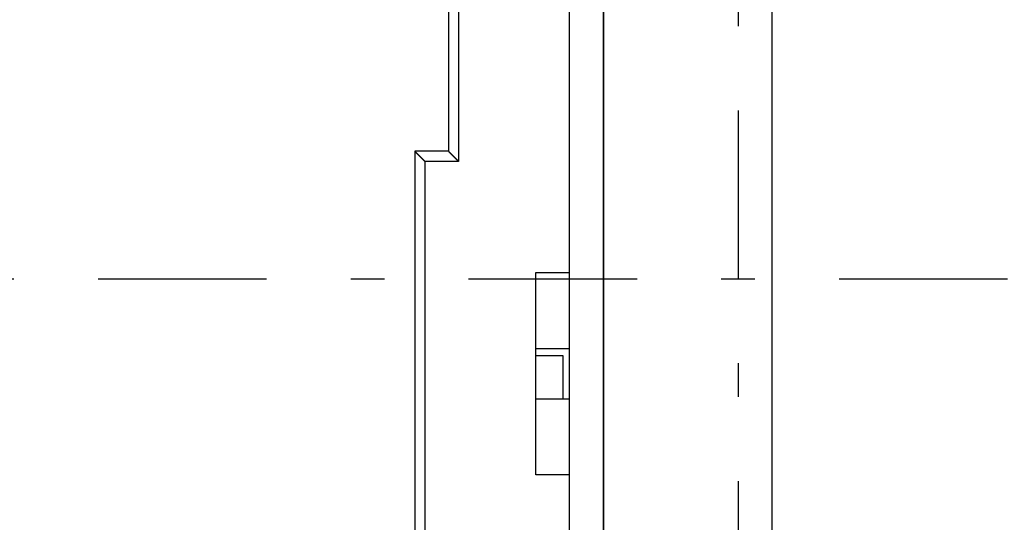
# Model space of a CAD drawing. Extents: x 2 to 87, y -108 to 11.
# Tile 5 of 210: x 8.39 to 11.32, y -92.13 to -90.64. Entities that reach past the tile are written whole.
import ezdxf

# ---------------------------------------------------------------- set-up
doc = ezdxf.new("R2010")
doc.units = 0
doc.header["$MEASUREMENT"] = 0
doc.linetypes.add('DASHDOT', pattern=[1, 0.5, -0.25, 0, -0.25])
for name, color, linetype in [('11', 7, 'CONTINUOUS'), ('2', 7, 'CONTINUOUS'), ('5', 7, 'CONTINUOUS')]:
    doc.layers.add(name, color=color, linetype=linetype)

msp = doc.modelspace()

# ---------------------------------------------------------------- linework, layer by layer
at = {"layer": '11', "color": 62, "linetype": 'Continuous'}
for p, q in [((10.0276, -91.389), (10.0276, -87.689)), ((9.6976, -88.019), (9.6976, -91.059)), ((9.6676, -88.049), (9.6676, -91.029)), ((9.6676, -91.029), (9.5676, -91.029)), ((9.5676, -91.029), (9.5676, -92.349)), ((9.6976, -91.059), (9.5976, -91.059)), ((9.5976, -91.059), (9.5976, -92.319)), ((9.9276, -91.389), (10.0276, -91.389)), ((9.9276, -91.989), (9.9276, -91.389)), ((10.0276, -91.989), (9.9276, -91.989)), ((10.0276, -92.9362), (10.0276, -91.989))]:
    msp.add_line(p, q, dxfattribs=at)
for points in [[(9.5676, -91.029), (9.5676, -91.029), (9.5676, -91.029), (9.5676, -91.029), (9.5676, -91.029), (9.5676, -91.029), (9.5676, -91.029), (9.5676, -91.029), (9.5676, -91.029), (9.5676, -91.029), (9.5676, -91.029), (9.5676, -91.029), (9.5676, -91.029), (9.5676, -91.029), (9.5676, -91.029), (9.5676, -91.029), (9.5676, -91.029), (9.5676, -91.0291), (9.5676, -91.0291), (9.5676, -91.0291), (9.5676, -91.0291), (9.5676, -91.0291), (9.5676, -91.0291), (9.5676, -91.0291), (9.5676, -91.0291), (9.5677, -91.0291), (9.5677, -91.0291), (9.5677, -91.0291), (9.5677, -91.0291), (9.5677, -91.0291), (9.5677, -91.0291), (9.5677, -91.0292), (9.5677, -91.0292), (9.5677, -91.0292), (9.5677, -91.0292), (9.5678, -91.0292), (9.5678, -91.0292), (9.5678, -91.0292), (9.5678, -91.0292), (9.5678, -91.0292), (9.5678, -91.0293), (9.5678, -91.0293), (9.5678, -91.0293), (9.5679, -91.0293), (9.5679, -91.0293), (9.5679, -91.0293), (9.5679, -91.0293), (9.5679, -91.0294), (9.5679, -91.0294), (9.5679, -91.0294), (9.568, -91.0294), (9.568, -91.0294), (9.568, -91.0294), (9.568, -91.0295), (9.568, -91.0295), (9.568, -91.0295), (9.5681, -91.0295), (9.5681, -91.0295), (9.5681, -91.0295), (9.5681, -91.0296), (9.5681, -91.0296), (9.5682, -91.0296), (9.5682, -91.0296), (9.5682, -91.0296), (9.5682, -91.0297), (9.5682, -91.0297), (9.5683, -91.0297), (9.5683, -91.0297), (9.5683, -91.0297), (9.5683, -91.0298), (9.5683, -91.0298), (9.5684, -91.0298), (9.5684, -91.0298), (9.5684, -91.0299), (9.5684, -91.0299), (9.5685, -91.0299), (9.5685, -91.0299), (9.5685, -91.03), (9.5685, -91.03), (9.5686, -91.03), (9.5686, -91.03), (9.5686, -91.0301), (9.5686, -91.0301), (9.5687, -91.0301), (9.5687, -91.0301), (9.5687, -91.0302), (9.5687, -91.0302), (9.5688, -91.0302), (9.5688, -91.0302), (9.5688, -91.0303), (9.5689, -91.0303), (9.5689, -91.0303), (9.5689, -91.0304), (9.5689, -91.0304), (9.569, -91.0304), (9.569, -91.0304), (9.569, -91.0305), (9.5691, -91.0305), (9.5691, -91.0305), (9.5691, -91.0306), (9.5692, -91.0306)], [(9.5692, -91.0306), (9.5692, -91.0306), (9.5692, -91.0307), (9.5693, -91.0307), (9.5693, -91.0307), (9.5693, -91.0308), (9.5694, -91.0308), (9.5694, -91.0308), (9.5694, -91.0309), (9.5695, -91.0309), (9.5695, -91.0309), (9.5695, -91.031), (9.5696, -91.031), (9.5696, -91.031), (9.5696, -91.0311), (9.5697, -91.0311), (9.5697, -91.0311), (9.5697, -91.0312), (9.5698, -91.0312), (9.5698, -91.0313), (9.5699, -91.0313), (9.5699, -91.0313), (9.5699, -91.0314), (9.57, -91.0314), (9.57, -91.0314), (9.57, -91.0315), (9.5701, -91.0315), (9.5701, -91.0316), (9.5702, -91.0316), (9.5702, -91.0316), (9.5702, -91.0317), (9.5703, -91.0317), (9.5703, -91.0318), (9.5704, -91.0318), (9.5704, -91.0319), (9.5705, -91.0319), (9.5705, -91.0319), (9.5705, -91.032), (9.5706, -91.032), (9.5706, -91.0321), (9.5707, -91.0321), (9.5707, -91.0322), (9.5708, -91.0322), (9.5708, -91.0322), (9.5708, -91.0323), (9.5709, -91.0323), (9.5709, -91.0324), (9.571, -91.0324), (9.571, -91.0325), (9.5711, -91.0325), (9.5711, -91.0326), (9.5712, -91.0326), (9.5712, -91.0327), (9.5713, -91.0327), (9.5713, -91.0327), (9.5713, -91.0328), (9.5714, -91.0328), (9.5714, -91.0329), (9.5715, -91.0329), (9.5715, -91.033), (9.5716, -91.033), (9.5716, -91.0331), (9.5717, -91.0331), (9.5717, -91.0332), (9.5718, -91.0332), (9.5718, -91.0333), (9.5719, -91.0333), (9.5719, -91.0334), (9.572, -91.0334), (9.572, -91.0335), (9.5721, -91.0335), (9.5722, -91.0336), (9.5722, -91.0337), (9.5723, -91.0337), (9.5723, -91.0338), (9.5724, -91.0338), (9.5724, -91.0339), (9.5725, -91.0339), (9.5725, -91.034), (9.5726, -91.034), (9.5726, -91.0341), (9.5727, -91.0341), (9.5727, -91.0342), (9.5728, -91.0342), (9.5729, -91.0343), (9.5729, -91.0344), (9.573, -91.0344), (9.573, -91.0345), (9.5731, -91.0345), (9.5731, -91.0346), (9.5732, -91.0346), (9.5733, -91.0347), (9.5733, -91.0348), (9.5734, -91.0348), (9.5734, -91.0349), (9.5735, -91.0349), (9.5735, -91.035), (9.5736, -91.035), (9.5737, -91.0351), (9.5737, -91.0352), (9.5738, -91.0352)], [(9.6676, -91.029), (9.6676, -91.029), (9.6676, -91.029), (9.6676, -91.029), (9.6676, -91.029), (9.6676, -91.029), (9.6676, -91.029), (9.6676, -91.029), (9.6676, -91.029), (9.6676, -91.029), (9.6676, -91.029), (9.6676, -91.029), (9.6676, -91.029), (9.6676, -91.029), (9.6676, -91.029), (9.6676, -91.029), (9.6676, -91.029), (9.6676, -91.029), (9.6676, -91.0291), (9.6676, -91.0291), (9.6676, -91.0291), (9.6676, -91.0291), (9.6676, -91.0291), (9.6676, -91.0291), (9.6676, -91.0291), (9.6677, -91.0291), (9.6677, -91.0291), (9.6677, -91.0291), (9.6677, -91.0291), (9.6677, -91.0291), (9.6677, -91.0291), (9.6677, -91.0292), (9.6677, -91.0292), (9.6677, -91.0292), (9.6677, -91.0292), (9.6678, -91.0292), (9.6678, -91.0292), (9.6678, -91.0292), (9.6678, -91.0292), (9.6678, -91.0292), (9.6678, -91.0293), (9.6678, -91.0293), (9.6678, -91.0293), (9.6679, -91.0293), (9.6679, -91.0293), (9.6679, -91.0293), (9.6679, -91.0293), (9.6679, -91.0294), (9.6679, -91.0294), (9.6679, -91.0294), (9.668, -91.0294), (9.668, -91.0294), (9.668, -91.0294), (9.668, -91.0295), (9.668, -91.0295), (9.668, -91.0295), (9.6681, -91.0295), (9.6681, -91.0295), (9.6681, -91.0295), (9.6681, -91.0296), (9.6681, -91.0296), (9.6682, -91.0296), (9.6682, -91.0296), (9.6682, -91.0296), (9.6682, -91.0297), (9.6682, -91.0297), (9.6683, -91.0297), (9.6683, -91.0297), (9.6683, -91.0297), (9.6683, -91.0298), (9.6683, -91.0298), (9.6684, -91.0298), (9.6684, -91.0298), (9.6684, -91.0299), (9.6684, -91.0299), (9.6685, -91.0299), (9.6685, -91.0299), (9.6685, -91.03), (9.6685, -91.03), (9.6686, -91.03), (9.6686, -91.03), (9.6686, -91.0301), (9.6686, -91.0301), (9.6687, -91.0301), (9.6687, -91.0301), (9.6687, -91.0302), (9.6687, -91.0302), (9.6688, -91.0302), (9.6688, -91.0302), (9.6688, -91.0303), (9.6689, -91.0303), (9.6689, -91.0303), (9.6689, -91.0304), (9.6689, -91.0304), (9.669, -91.0304), (9.669, -91.0304), (9.669, -91.0305), (9.6691, -91.0305), (9.6691, -91.0305), (9.6691, -91.0306), (9.6692, -91.0306)], [(9.6692, -91.0306), (9.6692, -91.0306), (9.6692, -91.0307), (9.6693, -91.0307), (9.6693, -91.0307), (9.6693, -91.0308), (9.6694, -91.0308), (9.6694, -91.0308), (9.6694, -91.0309), (9.6695, -91.0309), (9.6695, -91.0309), (9.6695, -91.031), (9.6696, -91.031), (9.6696, -91.031), (9.6696, -91.0311), (9.6697, -91.0311), (9.6697, -91.0312), (9.6697, -91.0312), (9.6698, -91.0312), (9.6698, -91.0313), (9.6698, -91.0313), (9.6699, -91.0313), (9.6699, -91.0314), (9.67, -91.0314), (9.67, -91.0315), (9.67, -91.0315), (9.6701, -91.0315), (9.6701, -91.0316), (9.6702, -91.0316), (9.6702, -91.0317), (9.6702, -91.0317), (9.6703, -91.0317), (9.6703, -91.0318), (9.6704, -91.0318), (9.6704, -91.0319), (9.6704, -91.0319), (9.6705, -91.0319), (9.6705, -91.032), (9.6706, -91.032), (9.6706, -91.0321), (9.6707, -91.0321), (9.6707, -91.0322), (9.6708, -91.0322), (9.6708, -91.0322), (9.6708, -91.0323), (9.6709, -91.0323), (9.6709, -91.0324), (9.671, -91.0324), (9.671, -91.0325), (9.6711, -91.0325), (9.6711, -91.0326), (9.6712, -91.0326), (9.6712, -91.0327), (9.6713, -91.0327), (9.6713, -91.0327), (9.6713, -91.0328), (9.6714, -91.0328), (9.6714, -91.0329), (9.6715, -91.0329), (9.6715, -91.033), (9.6716, -91.033), (9.6716, -91.0331), (9.6717, -91.0331), (9.6717, -91.0332), (9.6718, -91.0332), (9.6718, -91.0333), (9.6719, -91.0333), (9.6719, -91.0334), (9.672, -91.0334), (9.672, -91.0335), (9.6721, -91.0335), (9.6722, -91.0336), (9.6722, -91.0336), (9.6723, -91.0337), (9.6723, -91.0338), (9.6724, -91.0338), (9.6724, -91.0339), (9.6725, -91.0339), (9.6725, -91.034), (9.6726, -91.034), (9.6726, -91.0341), (9.6727, -91.0341), (9.6727, -91.0342), (9.6728, -91.0342), (9.6729, -91.0343), (9.6729, -91.0344), (9.673, -91.0344), (9.673, -91.0345), (9.6731, -91.0345), (9.6731, -91.0346), (9.6732, -91.0346), (9.6733, -91.0347), (9.6733, -91.0348), (9.6734, -91.0348), (9.6734, -91.0349), (9.6735, -91.0349), (9.6735, -91.035), (9.6736, -91.0351), (9.6737, -91.0351), (9.6737, -91.0352), (9.6738, -91.0352)], [(9.5738, -91.0352), (9.5738, -91.0353), (9.5739, -91.0353), (9.574, -91.0354), (9.574, -91.0355), (9.5741, -91.0355), (9.5742, -91.0356), (9.5742, -91.0357), (9.5743, -91.0357), (9.5743, -91.0358), (9.5744, -91.0358), (9.5745, -91.0359), (9.5745, -91.036), (9.5746, -91.036), (9.5747, -91.0361), (9.5747, -91.0362), (9.5748, -91.0362), (9.5748, -91.0363), (9.5749, -91.0363), (9.575, -91.0364), (9.575, -91.0365), (9.5751, -91.0365), (9.5752, -91.0366), (9.5752, -91.0367), (9.5753, -91.0367), (9.5754, -91.0368), (9.5754, -91.0369), (9.5755, -91.0369), (9.5756, -91.037), (9.5756, -91.0371), (9.5757, -91.0371), (9.5758, -91.0372), (9.5758, -91.0373), (9.5759, -91.0373), (9.576, -91.0374), (9.576, -91.0375), (9.5761, -91.0375), (9.5762, -91.0376), (9.5762, -91.0377), (9.5763, -91.0378), (9.5764, -91.0378), (9.5764, -91.0379), (9.5765, -91.038), (9.5766, -91.038), (9.5767, -91.0381), (9.5767, -91.0382), (9.5768, -91.0382), (9.5769, -91.0383), (9.5769, -91.0384), (9.577, -91.0385), (9.5771, -91.0385), (9.5772, -91.0386), (9.5772, -91.0387), (9.5773, -91.0387), (9.5774, -91.0388), (9.5774, -91.0389), (9.5775, -91.039), (9.5776, -91.039), (9.5777, -91.0391), (9.5777, -91.0392), (9.5778, -91.0393), (9.5779, -91.0393), (9.578, -91.0394), (9.578, -91.0395), (9.5781, -91.0396), (9.5782, -91.0396), (9.5783, -91.0397), (9.5783, -91.0398), (9.5784, -91.0399), (9.5785, -91.0399), (9.5786, -91.04), (9.5786, -91.0401), (9.5787, -91.0402), (9.5788, -91.0402), (9.5789, -91.0403), (9.579, -91.0404), (9.579, -91.0405), (9.5791, -91.0406), (9.5792, -91.0406), (9.5793, -91.0407), (9.5793, -91.0408), (9.5794, -91.0409), (9.5795, -91.0409), (9.5796, -91.041), (9.5797, -91.0411), (9.5797, -91.0412), (9.5798, -91.0413), (9.5799, -91.0413), (9.58, -91.0414), (9.5801, -91.0415), (9.5801, -91.0416), (9.5802, -91.0417), (9.5803, -91.0417), (9.5804, -91.0418), (9.5805, -91.0419), (9.5805, -91.042), (9.5806, -91.0421), (9.5807, -91.0421), (9.5808, -91.0422), (9.5809, -91.0423), (9.5809, -91.0424)], [(9.5809, -91.0424), (9.581, -91.0425), (9.5811, -91.0426), (9.5812, -91.0426), (9.5813, -91.0427), (9.5814, -91.0428), (9.5814, -91.0429), (9.5815, -91.043), (9.5816, -91.043), (9.5817, -91.0431), (9.5818, -91.0432), (9.5819, -91.0433), (9.5819, -91.0434), (9.582, -91.0435), (9.5821, -91.0436), (9.5822, -91.0436), (9.5823, -91.0437), (9.5824, -91.0438), (9.5824, -91.0439), (9.5825, -91.044), (9.5826, -91.0441), (9.5827, -91.0441), (9.5828, -91.0442), (9.5829, -91.0443), (9.583, -91.0444), (9.583, -91.0445), (9.5831, -91.0446), (9.5832, -91.0447), (9.5833, -91.0447), (9.5834, -91.0448), (9.5835, -91.0449), (9.5836, -91.045), (9.5836, -91.0451), (9.5837, -91.0452), (9.5838, -91.0453), (9.5839, -91.0454), (9.584, -91.0454), (9.5841, -91.0455), (9.5842, -91.0456), (9.5843, -91.0457), (9.5843, -91.0458), (9.5844, -91.0459), (9.5845, -91.046), (9.5846, -91.0461), (9.5847, -91.0462), (9.5848, -91.0462), (9.5849, -91.0463), (9.585, -91.0464), (9.5851, -91.0465), (9.5851, -91.0466), (9.5852, -91.0467), (9.5853, -91.0468), (9.5854, -91.0469), (9.5855, -91.047), (9.5856, -91.047), (9.5857, -91.0471), (9.5858, -91.0472), (9.5859, -91.0473), (9.586, -91.0474), (9.5861, -91.0475), (9.5861, -91.0476), (9.5862, -91.0477), (9.5863, -91.0478), (9.5864, -91.0479), (9.5865, -91.048), (9.5866, -91.048), (9.5867, -91.0481), (9.5868, -91.0482), (9.5869, -91.0483), (9.587, -91.0484), (9.5871, -91.0485), (9.5872, -91.0486), (9.5873, -91.0487), (9.5873, -91.0488), (9.5874, -91.0489), (9.5875, -91.049), (9.5876, -91.0491), (9.5877, -91.0492), (9.5878, -91.0492), (9.5879, -91.0493), (9.588, -91.0494), (9.5881, -91.0495), (9.5882, -91.0496), (9.5883, -91.0497), (9.5884, -91.0498), (9.5885, -91.0499), (9.5886, -91.05), (9.5886, -91.0501), (9.5887, -91.0502), (9.5888, -91.0503), (9.5889, -91.0504), (9.589, -91.0505), (9.5891, -91.0506), (9.5892, -91.0507), (9.5893, -91.0507), (9.5894, -91.0508), (9.5895, -91.0509), (9.5896, -91.051), (9.5897, -91.0511), (9.5898, -91.0512), (9.5899, -91.0513)], [(9.5899, -91.0513), (9.59, -91.0514), (9.5901, -91.0515), (9.5902, -91.0516), (9.5902, -91.0517), (9.5903, -91.0518), (9.5904, -91.0519), (9.5905, -91.052), (9.5906, -91.0521), (9.5907, -91.0522), (9.5908, -91.0523), (9.5909, -91.0524), (9.591, -91.0525), (9.5911, -91.0526), (9.5912, -91.0527), (9.5913, -91.0528), (9.5914, -91.0528), (9.5915, -91.0529), (9.5916, -91.053), (9.5917, -91.0531), (9.5918, -91.0532), (9.5919, -91.0533), (9.592, -91.0534), (9.5921, -91.0535), (9.5922, -91.0536), (9.5923, -91.0537), (9.5923, -91.0538), (9.5924, -91.0539), (9.5925, -91.054), (9.5926, -91.0541), (9.5927, -91.0542), (9.5928, -91.0543), (9.5929, -91.0544), (9.593, -91.0545), (9.5931, -91.0546), (9.5932, -91.0547), (9.5933, -91.0548), (9.5934, -91.0549), (9.5935, -91.055), (9.5936, -91.0551), (9.5937, -91.0552), (9.5938, -91.0553), (9.5939, -91.0554), (9.594, -91.0555), (9.5941, -91.0556), (9.5942, -91.0557), (9.5943, -91.0558), (9.5944, -91.0559), (9.5945, -91.056), (9.5946, -91.0561), (9.5947, -91.0562), (9.5948, -91.0563), (9.5949, -91.0564), (9.595, -91.0564), (9.5951, -91.0565), (9.5952, -91.0566), (9.5953, -91.0567), (9.5954, -91.0568), (9.5955, -91.0569), (9.5956, -91.057), (9.5957, -91.0571), (9.5958, -91.0572), (9.5959, -91.0573), (9.596, -91.0574), (9.5961, -91.0575), (9.5962, -91.0576), (9.5963, -91.0577), (9.5964, -91.0578), (9.5965, -91.0579), (9.5966, -91.058), (9.5967, -91.0581), (9.5968, -91.0582), (9.5969, -91.0583), (9.597, -91.0584), (9.5971, -91.0585), (9.5972, -91.0586), (9.5973, -91.0587), (9.5974, -91.0588), (9.5975, -91.0589), (9.5976, -91.059)], [(9.6738, -91.0352), (9.6738, -91.0353), (9.6739, -91.0354), (9.674, -91.0354), (9.674, -91.0355), (9.6741, -91.0355), (9.6741, -91.0356), (9.6742, -91.0357), (9.6743, -91.0357), (9.6743, -91.0358), (9.6744, -91.0358), (9.6745, -91.0359), (9.6745, -91.036), (9.6746, -91.036), (9.6746, -91.0361), (9.6747, -91.0362), (9.6748, -91.0362), (9.6748, -91.0363), (9.6749, -91.0364), (9.675, -91.0364), (9.675, -91.0365), (9.6751, -91.0365), (9.6752, -91.0366), (9.6752, -91.0367), (9.6753, -91.0367), (9.6754, -91.0368), (9.6754, -91.0369), (9.6755, -91.0369), (9.6756, -91.037), (9.6756, -91.0371), (9.6757, -91.0371), (9.6758, -91.0372), (9.6758, -91.0373), (9.6759, -91.0373), (9.676, -91.0374), (9.676, -91.0375), (9.6761, -91.0375), (9.6762, -91.0376), (9.6762, -91.0377), (9.6763, -91.0378), (9.6764, -91.0378), (9.6764, -91.0379), (9.6765, -91.038), (9.6766, -91.038), (9.6767, -91.0381), (9.6767, -91.0382), (9.6768, -91.0382), (9.6769, -91.0383), (9.6769, -91.0384), (9.677, -91.0385), (9.6771, -91.0385), (9.6772, -91.0386), (9.6772, -91.0387), (9.6773, -91.0387), (9.6774, -91.0388), (9.6774, -91.0389), (9.6775, -91.039), (9.6776, -91.039), (9.6777, -91.0391), (9.6777, -91.0392), (9.6778, -91.0393), (9.6779, -91.0393), (9.678, -91.0394), (9.678, -91.0395), (9.6781, -91.0396), (9.6782, -91.0396), (9.6783, -91.0397), (9.6783, -91.0398), (9.6784, -91.0399), (9.6785, -91.0399), (9.6786, -91.04), (9.6786, -91.0401), (9.6787, -91.0402), (9.6788, -91.0402), (9.6789, -91.0403), (9.679, -91.0404), (9.679, -91.0405), (9.6791, -91.0406), (9.6792, -91.0406), (9.6793, -91.0407), (9.6793, -91.0408), (9.6794, -91.0409), (9.6795, -91.0409), (9.6796, -91.041), (9.6797, -91.0411), (9.6797, -91.0412), (9.6798, -91.0413), (9.6799, -91.0413), (9.68, -91.0414), (9.6801, -91.0415), (9.6801, -91.0416), (9.6802, -91.0417), (9.6803, -91.0417), (9.6804, -91.0418), (9.6805, -91.0419), (9.6805, -91.042), (9.6806, -91.0421), (9.6807, -91.0421), (9.6808, -91.0422), (9.6809, -91.0423), (9.6809, -91.0424)], [(9.6809, -91.0424), (9.681, -91.0425), (9.6811, -91.0426), (9.6812, -91.0426), (9.6813, -91.0427), (9.6814, -91.0428), (9.6814, -91.0429), (9.6815, -91.043), (9.6816, -91.0431), (9.6817, -91.0431), (9.6818, -91.0432), (9.6819, -91.0433), (9.6819, -91.0434), (9.682, -91.0435), (9.6821, -91.0436), (9.6822, -91.0436), (9.6823, -91.0437), (9.6824, -91.0438), (9.6824, -91.0439), (9.6825, -91.044), (9.6826, -91.0441), (9.6827, -91.0441), (9.6828, -91.0442), (9.6829, -91.0443), (9.683, -91.0444), (9.683, -91.0445), (9.6831, -91.0446), (9.6832, -91.0447), (9.6833, -91.0447), (9.6834, -91.0448), (9.6835, -91.0449), (9.6836, -91.045), (9.6836, -91.0451), (9.6837, -91.0452), (9.6838, -91.0453), (9.6839, -91.0454), (9.684, -91.0454), (9.6841, -91.0455), (9.6842, -91.0456), (9.6843, -91.0457), (9.6844, -91.0458), (9.6844, -91.0459), (9.6845, -91.046), (9.6846, -91.0461), (9.6847, -91.0461), (9.6848, -91.0462), (9.6849, -91.0463), (9.685, -91.0464), (9.6851, -91.0465), (9.6852, -91.0466), (9.6852, -91.0467), (9.6853, -91.0468), (9.6854, -91.0469), (9.6855, -91.047), (9.6856, -91.047), (9.6857, -91.0471), (9.6858, -91.0472), (9.6859, -91.0473), (9.686, -91.0474), (9.6861, -91.0475), (9.6861, -91.0476), (9.6862, -91.0477), (9.6863, -91.0478), (9.6864, -91.0479), (9.6865, -91.048), (9.6866, -91.0481), (9.6867, -91.0481), (9.6868, -91.0482), (9.6869, -91.0483), (9.687, -91.0484), (9.6871, -91.0485), (9.6872, -91.0486), (9.6872, -91.0487), (9.6873, -91.0488), (9.6874, -91.0489), (9.6875, -91.049), (9.6876, -91.0491), (9.6877, -91.0492), (9.6878, -91.0493), (9.6879, -91.0493), (9.688, -91.0494), (9.6881, -91.0495), (9.6882, -91.0496), (9.6883, -91.0497), (9.6884, -91.0498), (9.6885, -91.0499), (9.6885, -91.05), (9.6886, -91.0501), (9.6887, -91.0502), (9.6888, -91.0503), (9.6889, -91.0504), (9.689, -91.0505), (9.6891, -91.0506), (9.6892, -91.0507), (9.6893, -91.0508), (9.6894, -91.0508), (9.6895, -91.0509), (9.6896, -91.051), (9.6897, -91.0511), (9.6898, -91.0512), (9.6899, -91.0513)], [(9.6899, -91.0513), (9.69, -91.0514), (9.6901, -91.0515), (9.6902, -91.0516), (9.6903, -91.0517), (9.6903, -91.0518), (9.6904, -91.0519), (9.6905, -91.052), (9.6906, -91.0521), (9.6907, -91.0522), (9.6908, -91.0523), (9.6909, -91.0524), (9.691, -91.0525), (9.6911, -91.0526), (9.6912, -91.0526), (9.6913, -91.0527), (9.6914, -91.0528), (9.6915, -91.0529), (9.6916, -91.053), (9.6917, -91.0531), (9.6918, -91.0532), (9.6919, -91.0533), (9.692, -91.0534), (9.6921, -91.0535), (9.6922, -91.0536), (9.6923, -91.0537), (9.6924, -91.0538), (9.6925, -91.0539), (9.6926, -91.054), (9.6927, -91.0541), (9.6928, -91.0542), (9.6929, -91.0543), (9.693, -91.0544), (9.693, -91.0545), (9.6931, -91.0546), (9.6932, -91.0547), (9.6933, -91.0548), (9.6934, -91.0549), (9.6935, -91.055), (9.6936, -91.0551), (9.6937, -91.0551), (9.6938, -91.0552), (9.6939, -91.0553), (9.694, -91.0554), (9.6941, -91.0555), (9.6942, -91.0556), (9.6943, -91.0557), (9.6944, -91.0558), (9.6945, -91.0559), (9.6946, -91.056), (9.6947, -91.0561), (9.6948, -91.0562), (9.6949, -91.0563), (9.695, -91.0564), (9.6951, -91.0565), (9.6952, -91.0566), (9.6953, -91.0567), (9.6954, -91.0568), (9.6955, -91.0569), (9.6956, -91.057), (9.6957, -91.0571), (9.6958, -91.0572), (9.6959, -91.0573), (9.696, -91.0574), (9.6961, -91.0575), (9.6962, -91.0576), (9.6963, -91.0577), (9.6964, -91.0578), (9.6965, -91.0579), (9.6966, -91.058), (9.6967, -91.0581), (9.6968, -91.0582), (9.6969, -91.0583), (9.697, -91.0584), (9.6971, -91.0585), (9.6972, -91.0586), (9.6973, -91.0587), (9.6974, -91.0588), (9.6975, -91.0589), (9.6976, -91.059)]]:
    msp.add_lwpolyline(points, dxfattribs=at)
at = {"layer": '2', "color": 62, "linetype": 'Continuous'}
for p, q in [((10.1276, -93.3256), (10.1276, -75.6266)), ((10.1276, -75.6266), (10.1276, -93.3256)), ((10.6276, -79.9613), (10.6276, -92.7978)), ((10.0276, -91.989), (10.0276, -91.389)), ((9.9276, -91.6144), (10.0276, -91.6144)), ((10.0276, -91.6147), (9.9276, -91.6147)), ((9.9276, -91.6347), (10.0076, -91.6347)), ((10.0076, -91.6347), (10.0076, -91.7644)), ((10.0276, -91.7644), (9.9276, -91.7644))]:
    msp.add_line(p, q, dxfattribs=at)
at = {"layer": '5', "color": 7, "linetype": 'DASHDOT'}
for p, q in [((10.5276, -7.3075), (10.5276, -96.5075)), ((7.5276, -91.4075), (52.6276, -91.4075))]:
    msp.add_line(p, q, dxfattribs=at)

doc.saveas('drawing.dxf')
